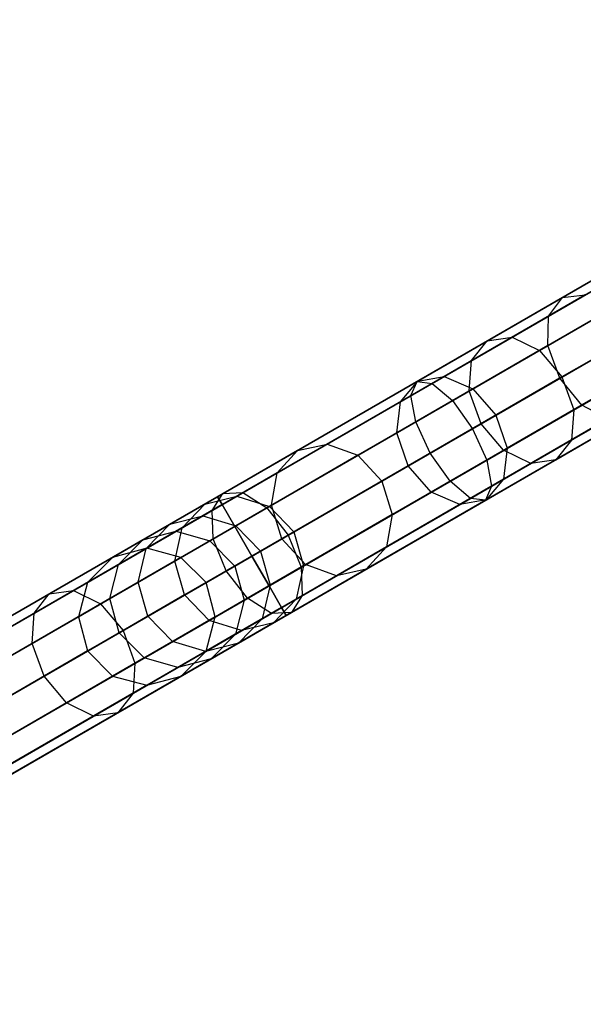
# Model space of a CAD drawing. Extents: x -129 to 129, y -127 to 130.
# Tile 27 of 188: x -73.58 to -65.35, y -45.83 to -31.47. Entities that reach past the tile are written whole.
import ezdxf

# ---------------------------------------------------------------- set-up
doc = ezdxf.new("R2010")
doc.units = 0
doc.header["$LTSCALE"] = 25.4
doc.layers.get('0').update_dxf_attribs({"linetype": 'CONTINUOUS'})

# ---------------------------------------------------------------- blocks, each defined once
blk = doc.blocks.new('NOME_B_PM2_STL')
at = {"color": 0}
for p, q in [((79.52, -28.099, 524.578), (36.219, -53.099, 524.578)), ((79.52, -28.099, 524.578), (36.219, -53.099, 524.578)), ((36.219, -53.099, 344.578), (79.52, -28.099, 344.578)), ((36.219, -53.099, 344.578), (79.52, -28.099, 344.578)), ((79.587, -28.215, 525.078), (36.286, -53.215, 525.078)), ((79.587, -28.215, 525.078), (36.286, -53.215, 525.078)), ((79.587, -28.215, 524.078), (36.286, -53.215, 524.078)), ((79.587, -28.215, 524.078), (36.286, -53.215, 524.078)), ((36.286, -53.215, 344.078), (79.587, -28.215, 344.078)), ((36.286, -53.215, 344.078), (79.587, -28.215, 344.078)), ((36.286, -53.215, 345.078), (79.587, -28.215, 345.078)), ((36.286, -53.215, 345.078), (79.587, -28.215, 345.078)), ((79.77, -28.532, 525.444), (36.469, -53.532, 525.444)), ((79.77, -28.532, 525.444), (36.469, -53.532, 525.444)), ((79.77, -28.532, 523.712), (36.469, -53.532, 523.712)), ((79.77, -28.532, 523.712), (36.469, -53.532, 523.712)), ((36.469, -53.532, 343.712), (79.77, -28.532, 343.712)), ((36.469, -53.532, 343.712), (79.77, -28.532, 343.712)), ((36.469, -53.532, 345.444), (79.77, -28.532, 345.444)), ((36.469, -53.532, 345.444), (79.77, -28.532, 345.444)), ((80.02, -28.965, 523.578), (36.719, -53.965, 523.578)), ((80.02, -28.965, 525.578), (36.719, -53.965, 525.578)), ((80.02, -28.965, 525.578), (36.719, -53.965, 525.578)), ((80.02, -28.965, 523.578), (36.719, -53.965, 523.578)), ((36.719, -53.965, 345.578), (80.02, -28.965, 345.578)), ((36.719, -53.965, 343.578), (80.02, -28.965, 343.578)), ((36.719, -53.965, 343.578), (80.02, -28.965, 343.578)), ((36.719, -53.965, 345.578), (80.02, -28.965, 345.578)), ((80.27, -29.398, 523.712), (36.969, -54.398, 523.712)), ((80.27, -29.398, 523.712), (36.969, -54.398, 523.712)), ((80.27, -29.398, 525.444), (36.969, -54.398, 525.444)), ((80.27, -29.398, 525.444), (36.969, -54.398, 525.444)), ((36.969, -54.398, 345.444), (80.27, -29.398, 345.444)), ((36.969, -54.398, 345.444), (80.27, -29.398, 345.444)), ((36.969, -54.398, 343.712), (80.27, -29.398, 343.712)), ((36.969, -54.398, 343.712), (80.27, -29.398, 343.712)), ((80.453, -29.715, 524.078), (37.152, -54.715, 524.078)), ((80.453, -29.715, 524.078), (37.152, -54.715, 524.078)), ((80.453, -29.715, 525.078), (37.152, -54.715, 525.078)), ((80.453, -29.715, 525.078), (37.152, -54.715, 525.078)), ((37.152, -54.715, 345.078), (80.453, -29.715, 345.078)), ((37.152, -54.715, 345.078), (80.453, -29.715, 345.078)), ((37.152, -54.715, 344.078), (80.453, -29.715, 344.078)), ((37.152, -54.715, 344.078), (80.453, -29.715, 344.078)), ((80.52, -29.831, 524.578), (37.219, -54.831, 524.578)), ((80.52, -29.831, 524.578), (37.219, -54.831, 524.578)), ((37.219, -54.831, 344.578), (80.52, -29.831, 344.578)), ((37.219, -54.831, 344.578), (80.52, -29.831, 344.578)), ((75.245, -30.567, 327.578), (59.5, -39.658, 327.578)), ((75.245, -30.567, 327.578), (59.5, -39.658, 327.578)), ((75.312, -30.683, 328.078), (59.567, -39.774, 328.078)), ((75.312, -30.683, 328.078), (59.567, -39.774, 328.078)), ((75.312, -30.683, 327.078), (59.567, -39.774, 327.078)), ((75.312, -30.683, 327.078), (59.567, -39.774, 327.078)), ((75.495, -31, 328.444), (59.75, -40.091, 328.444)), ((75.495, -31, 328.444), (59.75, -40.091, 328.444)), ((75.495, -31, 326.712), (59.75, -40.091, 326.712)), ((75.495, -31, 326.712), (59.75, -40.091, 326.712)), ((75.745, -31.433, 326.578), (60, -40.524, 326.578)), ((75.745, -31.433, 328.578), (60, -40.524, 328.578)), ((75.745, -31.433, 328.578), (60, -40.524, 328.578)), ((75.745, -31.433, 326.578), (60, -40.524, 326.578)), ((75.995, -31.866, 326.712), (60.25, -40.957, 326.712)), ((75.995, -31.866, 326.712), (60.25, -40.957, 326.712)), ((75.995, -31.866, 328.444), (60.25, -40.957, 328.444)), ((75.995, -31.866, 328.444), (60.25, -40.957, 328.444)), ((76.178, -32.183, 327.078), (60.433, -41.274, 327.078)), ((76.178, -32.183, 327.078), (60.433, -41.274, 327.078)), ((76.178, -32.183, 328.078), (60.433, -41.274, 328.078)), ((76.178, -32.183, 328.078), (60.433, -41.274, 328.078)), ((76.245, -32.299, 327.578), (60.5, -41.39, 327.578)), ((76.245, -32.299, 327.578), (60.5, -41.39, 327.578)), ((63.432, -37.387, 32.951), (66.936, -35.364, 30.029)), ((63.432, -37.387, 32.951), (66.936, -35.364, 30.029)), ((63.795, -37.333, 33.316), (67.211, -35.36, 30.468)), ((63.795, -37.333, 33.316), (67.211, -35.36, 30.468)), ((66.936, -35.364, 689.126), (64.528, -36.754, 687.29)), ((66.936, -35.364, 689.126), (64.528, -36.754, 687.29)), ((63.204, -37.674, 32.585), (66.795, -35.6, 29.591)), ((63.204, -37.674, 32.585), (66.795, -35.6, 29.591)), ((64.194, -37.525, 33.584), (67.546, -35.59, 30.789)), ((64.194, -37.525, 33.584), (67.546, -35.59, 30.789)), ((66.795, -35.6, 689.565), (64.327, -37.025, 687.683)), ((66.795, -35.6, 689.565), (64.327, -37.025, 687.683)), ((63.171, -38.115, 32.317), (66.826, -36.005, 29.269)), ((63.171, -38.115, 32.317), (66.826, -36.005, 29.269)), ((66.826, -36.005, 689.886), (64.314, -37.455, 687.971)), ((66.826, -36.005, 689.886), (64.314, -37.455, 687.971)), ((67.851, -35.99, 30.907), (64.523, -37.912, 33.682)), ((67.851, -35.99, 30.907), (64.523, -37.912, 33.682)), ((62.408, -37.979, 542.892), (65.444, -36.226, 541.909)), ((62.408, -37.979, 542.892), (65.444, -36.226, 541.909)), ((62.629, -38.006, 543.359), (65.589, -36.297, 542.401)), ((62.629, -38.006, 543.359), (65.589, -36.297, 542.401)), ((62.32, -38.184, 542.425), (65.432, -36.387, 541.418)), ((62.32, -38.184, 542.425), (65.432, -36.387, 541.418)), ((64.694, -38.391, 33.584), (68.046, -36.456, 30.789)), ((64.694, -38.391, 33.584), (68.046, -36.456, 30.789)), ((62.925, -38.257, 543.701), (65.829, -36.58, 542.761)), ((62.925, -38.257, 543.701), (65.829, -36.58, 542.761)), ((63.342, -38.594, 32.219), (67.021, -36.47, 29.152)), ((63.342, -38.594, 32.219), (67.021, -36.47, 29.152)), ((67.021, -36.47, 690.004), (64.493, -37.93, 688.076)), ((67.021, -36.47, 690.004), (64.493, -37.93, 688.076)), ((62.39, -38.566, 542.083), (65.558, -36.737, 541.058)), ((62.39, -38.566, 542.083), (65.558, -36.737, 541.058)), ((64.528, -36.754, 687.29), (62.418, -37.973, 685.018)), ((64.528, -36.754, 687.29), (62.418, -37.973, 685.018)), ((64.863, -36.716, 686.897), (62.806, -37.903, 684.682)), ((64.863, -36.716, 686.897), (62.806, -37.903, 684.682)), ((64.327, -37.025, 687.683), (64.528, -36.754, 687.29)), ((64.327, -37.025, 687.683), (64.528, -36.754, 687.29)), ((64.528, -36.754, 687.29), (64.863, -36.716, 686.897)), ((64.528, -36.754, 687.29), (64.863, -36.716, 686.897)), ((63.671, -38.981, 32.317), (67.326, -36.871, 29.269)), ((63.671, -38.981, 32.317), (67.326, -36.871, 29.269)), ((64.661, -38.833, 33.316), (68.077, -36.86, 30.468)), ((64.661, -38.833, 33.316), (68.077, -36.86, 30.468)), ((67.326, -36.871, 689.886), (64.814, -38.321, 687.971)), ((67.326, -36.871, 689.886), (64.814, -38.321, 687.971)), ((64.327, -37.025, 687.683), (62.165, -38.274, 685.354)), ((64.327, -37.025, 687.683), (62.165, -38.274, 685.354)), ((66.101, -37.001, 542.893), (63.216, -38.666, 543.827)), ((66.101, -37.001, 542.893), (63.216, -38.666, 543.827)), ((65.242, -36.919, 686.61), (63.224, -38.085, 684.436)), ((65.242, -36.919, 686.61), (63.224, -38.085, 684.436)), ((64.314, -37.455, 687.971), (64.327, -37.025, 687.683)), ((64.314, -37.455, 687.971), (64.327, -37.025, 687.683)), ((62.599, -39.023, 541.958), (65.787, -37.183, 540.926)), ((62.599, -39.023, 541.958), (65.787, -37.183, 540.926)), ((64.07, -39.174, 32.585), (67.661, -37.1, 29.591)), ((64.07, -39.174, 32.585), (67.661, -37.1, 29.591)), ((64.432, -39.119, 32.951), (67.936, -37.096, 30.029)), ((64.432, -39.119, 32.951), (67.936, -37.096, 30.029)), ((63.56, -38.468, 684.346), (65.564, -37.311, 686.505)), ((63.56, -38.468, 684.346), (65.564, -37.311, 686.505)), ((60.664, -38.985, 36.783), (63.432, -37.387, 32.951)), ((60.664, -38.985, 36.783), (63.432, -37.387, 32.951)), ((61.096, -38.891, 37.053), (63.795, -37.333, 33.316)), ((61.096, -38.891, 37.053), (63.795, -37.333, 33.316)), ((64.314, -37.455, 687.971), (62.113, -38.726, 685.6)), ((64.314, -37.455, 687.971), (62.113, -38.726, 685.6)), ((63.204, -37.674, 32.585), (63.432, -37.387, 32.951)), ((63.204, -37.674, 32.585), (63.432, -37.387, 32.951)), ((63.425, -39.123, 543.701), (66.329, -37.446, 542.761)), ((63.425, -39.123, 543.701), (66.329, -37.446, 542.761)), ((63.432, -37.387, 32.951), (63.795, -37.333, 33.316)), ((63.432, -37.387, 32.951), (63.795, -37.333, 33.316)), ((63.795, -37.333, 33.316), (64.194, -37.525, 33.584)), ((63.795, -37.333, 33.316), (64.194, -37.525, 33.584)), ((64.493, -37.93, 688.076), (64.314, -37.455, 687.971)), ((64.493, -37.93, 688.076), (64.314, -37.455, 687.971)), ((61.545, -39.054, 37.25), (64.194, -37.525, 33.584)), ((61.545, -39.054, 37.25), (64.194, -37.525, 33.584)), ((62.89, -39.432, 542.083), (66.058, -37.603, 541.058)), ((62.89, -39.432, 542.083), (66.058, -37.603, 541.058)), ((64.194, -37.525, 33.584), (64.523, -37.912, 33.682)), ((64.194, -37.525, 33.584), (64.523, -37.912, 33.682)), ((60.366, -39.312, 36.513), (63.204, -37.674, 32.585)), ((60.366, -39.312, 36.513), (63.204, -37.674, 32.585)), ((63.171, -38.115, 32.317), (63.204, -37.674, 32.585)), ((63.171, -38.115, 32.317), (63.204, -37.674, 32.585)), ((62.806, -37.903, 684.682), (61.096, -38.891, 682.103)), ((62.806, -37.903, 684.682), (61.096, -38.891, 682.103)), ((62.418, -37.973, 685.018), (62.806, -37.903, 684.682)), ((62.418, -37.973, 685.018), (62.806, -37.903, 684.682)), ((62.806, -37.903, 684.682), (63.224, -38.085, 684.436)), ((62.806, -37.903, 684.682), (63.224, -38.085, 684.436)), ((63.186, -39.684, 542.425), (66.298, -37.887, 541.418)), ((63.186, -39.684, 542.425), (66.298, -37.887, 541.418)), ((63.495, -39.506, 543.359), (66.455, -37.797, 542.401)), ((63.495, -39.506, 543.359), (66.455, -37.797, 542.401)), ((65.742, -37.785, 686.61), (63.724, -38.951, 684.436)), ((65.742, -37.785, 686.61), (63.724, -38.951, 684.436)), ((59.576, -39.613, 544.495), (62.408, -37.979, 542.892)), ((59.576, -39.613, 544.495), (62.408, -37.979, 542.892)), ((59.869, -39.599, 544.922), (62.629, -38.006, 543.359)), ((59.869, -39.599, 544.922), (62.629, -38.006, 543.359)), ((62.418, -37.973, 685.018), (60.664, -38.985, 682.373)), ((62.418, -37.973, 685.018), (60.664, -38.985, 682.373)), ((64.523, -37.912, 33.682), (61.893, -39.43, 37.323)), ((64.523, -37.912, 33.682), (61.893, -39.43, 37.323)), ((62.165, -38.274, 685.354), (62.418, -37.973, 685.018)), ((62.165, -38.274, 685.354), (62.418, -37.973, 685.018)), ((64.493, -37.93, 688.076), (62.277, -39.209, 685.69)), ((64.493, -37.93, 688.076), (62.277, -39.209, 685.69)), ((62.32, -38.184, 542.425), (62.408, -37.979, 542.892)), ((62.32, -38.184, 542.425), (62.408, -37.979, 542.892)), ((62.408, -37.979, 542.892), (62.629, -38.006, 543.359)), ((62.408, -37.979, 542.892), (62.629, -38.006, 543.359)), ((62.629, -38.006, 543.359), (62.925, -38.257, 543.701)), ((62.629, -38.006, 543.359), (62.925, -38.257, 543.701)), ((63.408, -39.711, 542.892), (66.444, -37.958, 541.909)), ((63.408, -39.711, 542.892), (66.444, -37.958, 541.909)), ((64.814, -38.321, 687.971), (64.493, -37.93, 688.076)), ((64.814, -38.321, 687.971), (64.493, -37.93, 688.076)), ((64.523, -37.912, 33.682), (64.694, -38.391, 33.584)), ((64.523, -37.912, 33.682), (64.694, -38.391, 33.584)), ((59.418, -39.859, 544.068), (62.32, -38.184, 542.425)), ((59.418, -39.859, 544.068), (62.32, -38.184, 542.425)), ((60.283, -39.783, 36.315), (63.171, -38.115, 32.317)), ((60.283, -39.783, 36.315), (63.171, -38.115, 32.317)), ((63.224, -38.085, 684.436), (61.545, -39.054, 681.905)), ((63.224, -38.085, 684.436), (61.545, -39.054, 681.905)), ((62.39, -38.566, 542.083), (62.32, -38.184, 542.425)), ((62.39, -38.566, 542.083), (62.32, -38.184, 542.425)), ((63.342, -38.594, 32.219), (63.171, -38.115, 32.317)), ((63.342, -38.594, 32.219), (63.171, -38.115, 32.317)), ((63.224, -38.085, 684.436), (63.56, -38.468, 684.346)), ((63.224, -38.085, 684.436), (63.56, -38.468, 684.346)), ((60.216, -39.821, 545.234), (62.925, -38.257, 543.701)), ((60.216, -39.821, 545.234), (62.925, -38.257, 543.701)), ((62.165, -38.274, 685.354), (60.366, -39.312, 682.643)), ((62.165, -38.274, 685.354), (60.366, -39.312, 682.643)), ((62.113, -38.726, 685.6), (62.165, -38.274, 685.354)), ((62.113, -38.726, 685.6), (62.165, -38.274, 685.354)), ((64.814, -38.321, 687.971), (62.613, -39.592, 685.6)), ((64.814, -38.321, 687.971), (62.613, -39.592, 685.6)), ((62.925, -38.257, 543.701), (63.216, -38.666, 543.827)), ((62.925, -38.257, 543.701), (63.216, -38.666, 543.827)), ((65.729, -38.216, 686.897), (63.672, -39.403, 684.682)), ((65.729, -38.216, 686.897), (63.672, -39.403, 684.682)), ((65.194, -38.525, 687.683), (64.814, -38.321, 687.971)), ((65.194, -38.525, 687.683), (64.814, -38.321, 687.971)), ((61.893, -39.43, 681.833), (63.56, -38.468, 684.346)), ((61.893, -39.43, 681.833), (63.56, -38.468, 684.346)), ((62.045, -39.92, 37.25), (64.694, -38.391, 33.584)), ((62.045, -39.92, 37.25), (64.694, -38.391, 33.584)), ((63.56, -38.468, 684.346), (63.724, -38.951, 684.436)), ((63.56, -38.468, 684.346), (63.724, -38.951, 684.436)), ((64.694, -38.391, 33.584), (64.661, -38.833, 33.316)), ((64.694, -38.391, 33.584), (64.661, -38.833, 33.316)), ((59.436, -40.271, 543.755), (62.39, -38.566, 542.083)), ((59.436, -40.271, 543.755), (62.39, -38.566, 542.083)), ((60.435, -40.272, 36.243), (63.342, -38.594, 32.219)), ((60.435, -40.272, 36.243), (63.342, -38.594, 32.219)), ((62.599, -39.023, 541.958), (62.39, -38.566, 542.083)), ((62.599, -39.023, 541.958), (62.39, -38.566, 542.083)), ((65.194, -38.525, 687.683), (63.031, -39.774, 685.354)), ((65.194, -38.525, 687.683), (63.031, -39.774, 685.354)), ((63.671, -38.981, 32.317), (63.342, -38.594, 32.219)), ((63.671, -38.981, 32.317), (63.342, -38.594, 32.219)), ((65.528, -38.486, 687.29), (63.418, -39.705, 685.018)), ((65.528, -38.486, 687.29), (63.418, -39.705, 685.018)), ((62.113, -38.726, 685.6), (60.283, -39.783, 682.84)), ((62.113, -38.726, 685.6), (60.283, -39.783, 682.84)), ((63.216, -38.666, 543.827), (60.527, -40.219, 545.349)), ((63.216, -38.666, 543.827), (60.527, -40.219, 545.349)), ((62.277, -39.209, 685.69), (62.113, -38.726, 685.6)), ((62.277, -39.209, 685.69), (62.113, -38.726, 685.6)), ((63.216, -38.666, 543.827), (63.425, -39.123, 543.701)), ((63.216, -38.666, 543.827), (63.425, -39.123, 543.701)), ((59.282, -39.938, 41.444), (61.096, -38.891, 37.053)), ((59.282, -39.938, 41.444), (61.096, -38.891, 37.053)), ((61.096, -38.891, 682.103), (59.78, -39.651, 679.232)), ((61.096, -38.891, 682.103), (59.78, -39.651, 679.232)), ((60.664, -38.985, 682.373), (61.096, -38.891, 682.103)), ((60.664, -38.985, 682.373), (61.096, -38.891, 682.103)), ((60.664, -38.985, 36.783), (61.096, -38.891, 37.053)), ((60.664, -38.985, 36.783), (61.096, -38.891, 37.053)), ((61.096, -38.891, 682.103), (61.545, -39.054, 681.905)), ((61.096, -38.891, 682.103), (61.545, -39.054, 681.905)), ((61.096, -38.891, 37.053), (61.545, -39.054, 37.25)), ((61.096, -38.891, 37.053), (61.545, -39.054, 37.25)), ((61.962, -40.391, 37.053), (64.661, -38.833, 33.316)), ((61.962, -40.391, 37.053), (64.661, -38.833, 33.316)), ((64.661, -38.833, 33.316), (64.432, -39.119, 32.951)), ((64.661, -38.833, 33.316), (64.432, -39.119, 32.951)), ((58.803, -40.06, 41.287), (60.664, -38.985, 36.783)), ((58.803, -40.06, 41.287), (60.664, -38.985, 36.783)), ((60.664, -38.985, 682.373), (59.314, -39.765, 679.428)), ((60.664, -38.985, 682.373), (59.314, -39.765, 679.428)), ((59.626, -40.739, 543.641), (62.599, -39.023, 541.958)), ((59.626, -40.739, 543.641), (62.599, -39.023, 541.958)), ((59.765, -40.082, 41.559), (61.545, -39.054, 37.25)), ((59.765, -40.082, 41.559), (61.545, -39.054, 37.25)), ((61.545, -39.054, 681.905), (60.254, -39.799, 679.088)), ((61.545, -39.054, 681.905), (60.254, -39.799, 679.088)), ((60.366, -39.312, 682.643), (60.664, -38.985, 682.373)), ((60.366, -39.312, 682.643), (60.664, -38.985, 682.373)), ((60.366, -39.312, 36.513), (60.664, -38.985, 36.783)), ((60.366, -39.312, 36.513), (60.664, -38.985, 36.783)), ((60.783, -40.649, 36.315), (63.671, -38.981, 32.317)), ((60.783, -40.649, 36.315), (63.671, -38.981, 32.317)), ((61.545, -39.054, 681.905), (61.893, -39.43, 681.833)), ((61.545, -39.054, 681.905), (61.893, -39.43, 681.833)), ((61.545, -39.054, 37.25), (61.893, -39.43, 37.323)), ((61.545, -39.054, 37.25), (61.893, -39.43, 37.323)), ((63.724, -38.951, 684.436), (62.045, -39.92, 681.905)), ((63.724, -38.951, 684.436), (62.045, -39.92, 681.905)), ((62.89, -39.432, 542.083), (62.599, -39.023, 541.958)), ((62.89, -39.432, 542.083), (62.599, -39.023, 541.958)), ((64.07, -39.174, 32.585), (63.671, -38.981, 32.317)), ((64.07, -39.174, 32.585), (63.671, -38.981, 32.317)), ((63.724, -38.951, 684.436), (63.672, -39.403, 684.682)), ((63.724, -38.951, 684.436), (63.672, -39.403, 684.682)), ((60.716, -40.687, 545.234), (63.425, -39.123, 543.701)), ((60.716, -40.687, 545.234), (63.425, -39.123, 543.701)), ((61.233, -40.812, 36.513), (64.07, -39.174, 32.585)), ((61.233, -40.812, 36.513), (64.07, -39.174, 32.585)), ((61.664, -40.717, 36.783), (64.432, -39.119, 32.951)), ((61.664, -40.717, 36.783), (64.432, -39.119, 32.951)), ((63.425, -39.123, 543.701), (63.495, -39.506, 543.359)), ((63.425, -39.123, 543.701), (63.495, -39.506, 543.359)), ((64.432, -39.119, 32.951), (64.07, -39.174, 32.585)), ((64.432, -39.119, 32.951), (64.07, -39.174, 32.585)), ((58.459, -40.413, 41.13), (60.366, -39.312, 36.513)), ((58.459, -40.413, 41.13), (60.366, -39.312, 36.513)), ((60.366, -39.312, 682.643), (58.983, -40.111, 679.624)), ((60.366, -39.312, 682.643), (58.983, -40.111, 679.624)), ((60.283, -39.783, 682.84), (60.366, -39.312, 682.643)), ((60.283, -39.783, 682.84), (60.366, -39.312, 682.643)), ((60.283, -39.783, 36.315), (60.366, -39.312, 36.513)), ((60.283, -39.783, 36.315), (60.366, -39.312, 36.513)), ((62.277, -39.209, 685.69), (60.435, -40.272, 682.913)), ((62.277, -39.209, 685.69), (60.435, -40.272, 682.913)), ((62.613, -39.592, 685.6), (62.277, -39.209, 685.69)), ((62.613, -39.592, 685.6), (62.277, -39.209, 685.69)), ((59.936, -41.137, 543.755), (62.89, -39.432, 542.083)), ((59.936, -41.137, 543.755), (62.89, -39.432, 542.083)), ((61.893, -39.43, 37.323), (60.126, -40.451, 41.602)), ((61.893, -39.43, 37.323), (60.126, -40.451, 41.602)), ((60.611, -40.171, 679.036), (61.893, -39.43, 681.833)), ((60.611, -40.171, 679.036), (61.893, -39.43, 681.833)), ((61.893, -39.43, 681.833), (62.045, -39.92, 681.905)), ((61.893, -39.43, 681.833), (62.045, -39.92, 681.905)), ((61.893, -39.43, 37.323), (62.045, -39.92, 37.25)), ((61.893, -39.43, 37.323), (62.045, -39.92, 37.25)), ((63.672, -39.403, 684.682), (61.962, -40.391, 682.103)), ((63.672, -39.403, 684.682), (61.962, -40.391, 682.103)), ((63.186, -39.684, 542.425), (62.89, -39.432, 542.083)), ((63.186, -39.684, 542.425), (62.89, -39.432, 542.083)), ((63.672, -39.403, 684.682), (63.418, -39.705, 685.018)), ((63.672, -39.403, 684.682), (63.418, -39.705, 685.018)), ((57.044, -41.076, 546.663), (59.576, -39.613, 544.495)), ((57.044, -41.076, 546.663), (59.576, -39.613, 544.495)), ((57.399, -41.025, 547.036), (59.869, -39.599, 544.922)), ((57.399, -41.025, 547.036), (59.869, -39.599, 544.922)), ((59.418, -39.859, 544.068), (59.576, -39.613, 544.495)), ((59.418, -39.859, 544.068), (59.576, -39.613, 544.495)), ((59.576, -39.613, 544.495), (59.869, -39.599, 544.922)), ((59.576, -39.613, 544.495), (59.869, -39.599, 544.922)), ((59.869, -39.599, 544.922), (60.216, -39.821, 545.234)), ((59.869, -39.599, 544.922), (60.216, -39.821, 545.234)), ((60.735, -41.099, 544.922), (63.495, -39.506, 543.359)), ((60.735, -41.099, 544.922), (63.495, -39.506, 543.359)), ((62.613, -39.592, 685.6), (60.783, -40.649, 682.84)), ((62.613, -39.592, 685.6), (60.783, -40.649, 682.84)), ((63.031, -39.774, 685.354), (62.613, -39.592, 685.6)), ((63.031, -39.774, 685.354), (62.613, -39.592, 685.6)), ((63.495, -39.506, 543.359), (63.408, -39.711, 542.892)), ((63.495, -39.506, 543.359), (63.408, -39.711, 542.892)), ((59.5, -39.658, 327.578), (55.477, -41.98, 327.031)), ((59.5, -39.658, 327.578), (55.477, -41.98, 327.031)), ((59.314, -39.765, 679.428), (58.407, -40.289, 676.266)), ((59.314, -39.765, 679.428), (58.407, -40.289, 676.266)), ((59.78, -39.651, 679.232), (58.895, -40.162, 676.148)), ((59.78, -39.651, 679.232), (58.895, -40.162, 676.148)), ((58.983, -40.111, 679.624), (59.314, -39.765, 679.428)), ((58.983, -40.111, 679.624), (59.314, -39.765, 679.428)), ((59.314, -39.765, 679.428), (59.78, -39.651, 679.232)), ((59.314, -39.765, 679.428), (59.78, -39.651, 679.232)), ((59.5, -39.658, 327.578), (59.567, -39.774, 328.078)), ((59.567, -39.774, 327.078), (59.5, -39.658, 327.578)), ((59.5, -39.658, 327.578), (59.567, -39.774, 328.078)), ((59.567, -39.774, 327.078), (59.5, -39.658, 327.578)), ((59.78, -39.651, 679.232), (60.254, -39.799, 679.088)), ((59.78, -39.651, 679.232), (60.254, -39.799, 679.088)), ((60.284, -41.359, 544.068), (63.186, -39.684, 542.425)), ((60.284, -41.359, 544.068), (63.186, -39.684, 542.425)), ((60.576, -41.345, 544.495), (63.408, -39.711, 542.892)), ((60.576, -41.345, 544.495), (63.408, -39.711, 542.892)), ((63.418, -39.705, 685.018), (61.664, -40.717, 682.373)), ((63.418, -39.705, 685.018), (61.664, -40.717, 682.373)), ((63.418, -39.705, 685.018), (63.031, -39.774, 685.354)), ((63.418, -39.705, 685.018), (63.031, -39.774, 685.354)), ((63.408, -39.711, 542.892), (63.186, -39.684, 542.425)), ((63.408, -39.711, 542.892), (63.186, -39.684, 542.425)), ((59.567, -39.774, 328.078), (55.444, -42.154, 327.517)), ((59.567, -39.774, 328.078), (55.444, -42.154, 327.517)), ((59.567, -39.774, 327.078), (55.645, -42.038, 326.545)), ((59.567, -39.774, 327.078), (55.645, -42.038, 326.545)), ((56.822, -41.358, 546.29), (59.418, -39.859, 544.068)), ((56.822, -41.358, 546.29), (59.418, -39.859, 544.068)), ((57.793, -41.22, 547.309), (60.216, -39.821, 545.234)), ((57.793, -41.22, 547.309), (60.216, -39.821, 545.234)), ((58.342, -40.904, 41.015), (60.283, -39.783, 36.315)), ((58.342, -40.904, 41.015), (60.283, -39.783, 36.315)), ((60.283, -39.783, 682.84), (58.875, -40.596, 679.768)), ((60.283, -39.783, 682.84), (58.875, -40.596, 679.768)), ((60.254, -39.799, 679.088), (59.386, -40.301, 676.063)), ((60.254, -39.799, 679.088), (59.386, -40.301, 676.063)), ((59.436, -40.271, 543.755), (59.418, -39.859, 544.068)), ((59.436, -40.271, 543.755), (59.418, -39.859, 544.068)), ((59.567, -39.774, 328.078), (59.75, -40.091, 328.444)), ((59.75, -40.091, 326.712), (59.567, -39.774, 327.078)), ((59.567, -39.774, 328.078), (59.75, -40.091, 328.444)), ((59.75, -40.091, 326.712), (59.567, -39.774, 327.078)), ((60.216, -39.821, 545.234), (60.527, -40.219, 545.349)), ((60.216, -39.821, 545.234), (60.527, -40.219, 545.349)), ((60.254, -39.799, 679.088), (60.611, -40.171, 679.036)), ((60.254, -39.799, 679.088), (60.611, -40.171, 679.036)), ((60.435, -40.272, 682.913), (60.283, -39.783, 682.84)), ((60.435, -40.272, 682.913), (60.283, -39.783, 682.84)), ((60.435, -40.272, 36.243), (60.283, -39.783, 36.315)), ((60.435, -40.272, 36.243), (60.283, -39.783, 36.315)), ((63.031, -39.774, 685.354), (61.233, -40.812, 682.643)), ((63.031, -39.774, 685.354), (61.233, -40.812, 682.643)), ((58.465, -40.409, 46.218), (59.282, -39.938, 41.444)), ((58.465, -40.409, 46.218), (59.282, -39.938, 41.444)), ((58.803, -40.06, 41.287), (59.282, -39.938, 41.444)), ((58.803, -40.06, 41.287), (59.282, -39.938, 41.444)), ((59.282, -39.938, 41.444), (59.765, -40.082, 41.559)), ((59.282, -39.938, 41.444), (59.765, -40.082, 41.559)), ((60.265, -40.948, 41.559), (62.045, -39.92, 37.25)), ((60.265, -40.948, 41.559), (62.045, -39.92, 37.25)), ((62.045, -39.92, 681.905), (60.754, -40.665, 679.088)), ((62.045, -39.92, 681.905), (60.754, -40.665, 679.088)), ((62.045, -39.92, 681.905), (61.962, -40.391, 682.103)), ((62.045, -39.92, 681.905), (61.962, -40.391, 682.103)), ((62.045, -39.92, 37.25), (61.962, -40.391, 37.053)), ((62.045, -39.92, 37.25), (61.962, -40.391, 37.053)), ((59.75, -40.091, 328.444), (55.553, -42.514, 327.873)), ((59.75, -40.091, 328.444), (55.553, -42.514, 327.873)), ((59.75, -40.091, 326.712), (55.901, -42.312, 326.189)), ((59.75, -40.091, 326.712), (55.901, -42.312, 326.189)), ((57.967, -40.543, 46.183), (58.803, -40.06, 41.287)), ((57.967, -40.543, 46.183), (58.803, -40.06, 41.287)), ((58.983, -40.111, 679.624), (58.053, -40.648, 676.383)), ((58.983, -40.111, 679.624), (58.053, -40.648, 676.383)), ((58.407, -40.289, 676.266), (58.895, -40.162, 676.148)), ((58.407, -40.289, 676.266), (58.895, -40.162, 676.148)), ((58.459, -40.413, 41.13), (58.803, -40.06, 41.287)), ((58.459, -40.413, 41.13), (58.803, -40.06, 41.287)), ((58.895, -40.162, 676.148), (58.465, -40.409, 672.938)), ((58.895, -40.162, 676.148), (58.465, -40.409, 672.938)), ((58.875, -40.596, 679.768), (58.983, -40.111, 679.624)), ((58.875, -40.596, 679.768), (58.983, -40.111, 679.624)), ((58.895, -40.162, 676.148), (59.386, -40.301, 676.063)), ((58.895, -40.162, 676.148), (59.386, -40.301, 676.063)), ((58.965, -40.544, 46.243), (59.765, -40.082, 41.559)), ((58.965, -40.544, 46.243), (59.765, -40.082, 41.559)), ((59.749, -40.669, 676.031), (60.611, -40.171, 679.036)), ((59.749, -40.669, 676.031), (60.611, -40.171, 679.036)), ((59.75, -40.091, 328.444), (60, -40.524, 328.578)), ((60, -40.524, 326.578), (59.75, -40.091, 326.712)), ((59.75, -40.091, 328.444), (60, -40.524, 328.578)), ((60, -40.524, 326.578), (59.75, -40.091, 326.712)), ((59.765, -40.082, 41.559), (60.126, -40.451, 41.602)), ((59.765, -40.082, 41.559), (60.126, -40.451, 41.602)), ((60.611, -40.171, 679.036), (60.754, -40.665, 679.088)), ((60.611, -40.171, 679.036), (60.754, -40.665, 679.088)), ((56.794, -41.797, 546.017), (59.436, -40.271, 543.755)), ((56.794, -41.797, 546.017), (59.436, -40.271, 543.755)), ((58.407, -40.289, 676.266), (57.967, -40.543, 672.973)), ((58.407, -40.289, 676.266), (57.967, -40.543, 672.973)), ((58.053, -40.648, 676.383), (58.407, -40.289, 676.266)), ((58.053, -40.648, 676.383), (58.407, -40.289, 676.266)), ((60.527, -40.219, 545.349), (58.121, -41.608, 547.409)), ((60.527, -40.219, 545.349), (58.121, -41.608, 547.409)), ((58.481, -41.4, 40.972), (60.435, -40.272, 36.243)), ((58.481, -41.4, 40.972), (60.435, -40.272, 36.243)), ((59.386, -40.301, 676.063), (58.965, -40.544, 672.913)), ((59.386, -40.301, 676.063), (58.965, -40.544, 672.913)), ((60.435, -40.272, 682.913), (59.018, -41.09, 679.821)), ((60.435, -40.272, 682.913), (59.018, -41.09, 679.821)), ((59.386, -40.301, 676.063), (59.749, -40.669, 676.031)), ((59.386, -40.301, 676.063), (59.749, -40.669, 676.031)), ((59.626, -40.739, 543.641), (59.436, -40.271, 543.755)), ((59.626, -40.739, 543.641), (59.436, -40.271, 543.755)), ((60.783, -40.649, 682.84), (60.435, -40.272, 682.913)), ((60.783, -40.649, 682.84), (60.435, -40.272, 682.913)), ((60.783, -40.649, 36.315), (60.435, -40.272, 36.243)), ((60.783, -40.649, 36.315), (60.435, -40.272, 36.243)), ((60.527, -40.219, 545.349), (60.716, -40.687, 545.234)), ((60.527, -40.219, 545.349), (60.716, -40.687, 545.234)), ((42.72, -49.5, 306.218), (58.465, -40.409, 46.218)), ((42.72, -49.5, 306.218), (58.465, -40.409, 46.218)), ((58.465, -40.409, 672.938), (51.804, -44.255, 562.938)), ((58.465, -40.409, 672.938), (51.804, -44.255, 562.938)), ((57.602, -40.908, 46.148), (58.459, -40.413, 41.13)), ((57.602, -40.908, 46.148), (58.459, -40.413, 41.13)), ((58.465, -40.409, 672.938), (57.967, -40.543, 672.973)), ((58.465, -40.409, 672.938), (57.967, -40.543, 672.973)), ((58.465, -40.409, 46.218), (57.967, -40.543, 46.183)), ((58.465, -40.409, 46.218), (57.967, -40.543, 46.183)), ((58.342, -40.904, 41.015), (58.459, -40.413, 41.13)), ((58.342, -40.904, 41.015), (58.459, -40.413, 41.13)), ((58.965, -40.544, 672.913), (58.465, -40.409, 672.938)), ((58.965, -40.544, 672.913), (58.465, -40.409, 672.938)), ((58.965, -40.544, 46.243), (58.465, -40.409, 46.218)), ((58.965, -40.544, 46.243), (58.465, -40.409, 46.218)), ((60.126, -40.451, 41.602), (59.33, -40.91, 46.252)), ((60.126, -40.451, 41.602), (59.33, -40.91, 46.252)), ((60.126, -40.451, 41.602), (60.265, -40.948, 41.559)), ((60.126, -40.451, 41.602), (60.265, -40.948, 41.559)), ((60.148, -41.438, 41.444), (61.962, -40.391, 37.053)), ((60.148, -41.438, 41.444), (61.962, -40.391, 37.053)), ((61.962, -40.391, 682.103), (60.646, -41.151, 679.232)), ((61.962, -40.391, 682.103), (60.646, -41.151, 679.232)), ((61.962, -40.391, 682.103), (61.664, -40.717, 682.373)), ((61.962, -40.391, 682.103), (61.664, -40.717, 682.373)), ((61.962, -40.391, 37.053), (61.664, -40.717, 36.783)), ((61.962, -40.391, 37.053), (61.664, -40.717, 36.783)), ((42.221, -49.633, 306.183), (57.967, -40.543, 46.183)), ((42.221, -49.633, 306.183), (57.967, -40.543, 46.183)), ((43.22, -49.634, 306.243), (58.965, -40.544, 46.243)), ((43.22, -49.634, 306.243), (58.965, -40.544, 46.243)), ((57.967, -40.543, 672.973), (51.305, -44.389, 562.973)), ((57.967, -40.543, 672.973), (51.305, -44.389, 562.973)), ((58.965, -40.544, 672.913), (52.303, -44.39, 562.913)), ((58.965, -40.544, 672.913), (52.303, -44.39, 562.913)), ((60, -40.524, 328.578), (55.776, -42.962, 328.004)), ((60, -40.524, 328.578), (55.776, -42.962, 328.004)), ((56.178, -42.73, 326.058), (60, -40.524, 326.578)), ((56.178, -42.73, 326.058), (60, -40.524, 326.578)), ((57.967, -40.543, 672.973), (57.602, -40.908, 673.008)), ((57.967, -40.543, 672.973), (57.602, -40.908, 673.008)), ((57.967, -40.543, 46.183), (57.602, -40.908, 46.148)), ((57.967, -40.543, 46.183), (57.602, -40.908, 46.148)), ((58.875, -40.596, 679.768), (57.928, -41.143, 676.469)), ((58.875, -40.596, 679.768), (57.928, -41.143, 676.469)), ((59.018, -41.09, 679.821), (58.875, -40.596, 679.768)), ((59.018, -41.09, 679.821), (58.875, -40.596, 679.768)), ((59.33, -40.91, 672.903), (58.965, -40.544, 672.913)), ((59.33, -40.91, 672.903), (58.965, -40.544, 672.913)), ((59.33, -40.91, 46.252), (58.965, -40.544, 46.243)), ((59.33, -40.91, 46.252), (58.965, -40.544, 46.243)), ((60.25, -40.957, 326.712), (60, -40.524, 326.578)), ((60, -40.524, 328.578), (60.25, -40.957, 328.444)), ((60.25, -40.957, 326.712), (60, -40.524, 326.578)), ((60, -40.524, 328.578), (60.25, -40.957, 328.444)), ((56.967, -42.275, 545.917), (59.626, -40.739, 543.641)), ((56.967, -42.275, 545.917), (59.626, -40.739, 543.641)), ((58.053, -40.648, 676.383), (57.602, -40.908, 673.008)), ((58.053, -40.648, 676.383), (57.602, -40.908, 673.008)), ((57.928, -41.143, 676.469), (58.053, -40.648, 676.383)), ((57.928, -41.143, 676.469), (58.053, -40.648, 676.383)), ((58.293, -42.086, 547.309), (60.716, -40.687, 545.234)), ((58.293, -42.086, 547.309), (60.716, -40.687, 545.234)), ((58.842, -41.77, 41.015), (60.783, -40.649, 36.315)), ((58.842, -41.77, 41.015), (60.783, -40.649, 36.315)), ((59.33, -40.91, 672.903), (59.749, -40.669, 676.031)), ((59.33, -40.91, 672.903), (59.749, -40.669, 676.031)), ((60.783, -40.649, 682.84), (59.375, -41.462, 679.768)), ((60.783, -40.649, 682.84), (59.375, -41.462, 679.768)), ((59.936, -41.137, 543.755), (59.626, -40.739, 543.641)), ((59.936, -41.137, 543.755), (59.626, -40.739, 543.641)), ((59.749, -40.669, 676.031), (59.886, -41.167, 676.063)), ((59.749, -40.669, 676.031), (59.886, -41.167, 676.063)), ((59.803, -41.792, 41.287), (61.664, -40.717, 36.783)), ((59.803, -41.792, 41.287), (61.664, -40.717, 36.783)), ((60.754, -40.665, 679.088), (59.886, -41.167, 676.063)), ((60.754, -40.665, 679.088), (59.886, -41.167, 676.063)), ((61.664, -40.717, 682.373), (60.314, -41.497, 679.428)), ((61.664, -40.717, 682.373), (60.314, -41.497, 679.428)), ((60.754, -40.665, 679.088), (60.646, -41.151, 679.232)), ((60.754, -40.665, 679.088), (60.646, -41.151, 679.232)), ((60.716, -40.687, 545.234), (60.735, -41.099, 544.922)), ((60.716, -40.687, 545.234), (60.735, -41.099, 544.922)), ((61.233, -40.812, 682.643), (60.783, -40.649, 682.84)), ((61.233, -40.812, 682.643), (60.783, -40.649, 682.84)), ((61.233, -40.812, 36.513), (60.783, -40.649, 36.315)), ((61.233, -40.812, 36.513), (60.783, -40.649, 36.315)), ((61.664, -40.717, 682.373), (61.233, -40.812, 682.643)), ((61.664, -40.717, 682.373), (61.233, -40.812, 682.643)), ((61.664, -40.717, 36.783), (61.233, -40.812, 36.513)), ((61.664, -40.717, 36.783), (61.233, -40.812, 36.513)), ((41.856, -49.999, 306.148), (57.602, -40.908, 46.148)), ((41.856, -49.999, 306.148), (57.602, -40.908, 46.148)), ((43.585, -50, 306.253), (59.33, -40.91, 46.252)), ((43.585, -50, 306.253), (59.33, -40.91, 46.252)), ((57.602, -40.908, 673.008), (50.94, -44.754, 563.008)), ((57.602, -40.908, 673.008), (50.94, -44.754, 563.008)), ((59.33, -40.91, 672.903), (52.669, -44.756, 562.903)), ((59.33, -40.91, 672.903), (52.669, -44.756, 562.903)), ((57.468, -41.408, 46.122), (58.342, -40.904, 41.015)), ((57.468, -41.408, 46.122), (58.342, -40.904, 41.015)), ((57.602, -40.908, 673.008), (57.468, -41.408, 673.033)), ((57.602, -40.908, 673.008), (57.468, -41.408, 673.033)), ((57.602, -40.908, 46.148), (57.468, -41.408, 46.122)), ((57.602, -40.908, 46.148), (57.468, -41.408, 46.122)), ((58.481, -41.4, 40.972), (58.342, -40.904, 41.015)), ((58.481, -41.4, 40.972), (58.342, -40.904, 41.015)), ((59.325, -41.913, 41.13), (61.233, -40.812, 36.513)), ((59.325, -41.913, 41.13), (61.233, -40.812, 36.513)), ((59.465, -41.41, 672.913), (59.33, -40.91, 672.903)), ((59.465, -41.41, 672.913), (59.33, -40.91, 672.903)), ((59.465, -41.41, 46.243), (59.33, -40.91, 46.252)), ((59.465, -41.41, 46.243), (59.33, -40.91, 46.252)), ((61.233, -40.812, 682.643), (59.849, -41.611, 679.624)), ((61.233, -40.812, 682.643), (59.849, -41.611, 679.624)), ((55.303, -42.235, 549.632), (57.399, -41.025, 547.036)), ((55.303, -42.235, 549.632), (57.399, -41.025, 547.036)), ((60.25, -40.957, 328.444), (56.053, -43.38, 327.873)), ((60.25, -40.957, 328.444), (56.053, -43.38, 327.873)), ((60.25, -40.957, 326.712), (56.401, -43.178, 326.189)), ((60.25, -40.957, 326.712), (56.401, -43.178, 326.189)), ((57.044, -41.076, 546.663), (57.399, -41.025, 547.036)), ((57.044, -41.076, 546.663), (57.399, -41.025, 547.036)), ((57.399, -41.025, 547.036), (57.793, -41.22, 547.309)), ((57.399, -41.025, 547.036), (57.793, -41.22, 547.309)), ((59.465, -41.41, 46.243), (60.265, -40.948, 41.559)), ((59.465, -41.41, 46.243), (60.265, -40.948, 41.559)), ((60.265, -40.948, 41.559), (60.148, -41.438, 41.444)), ((60.265, -40.948, 41.559), (60.148, -41.438, 41.444)), ((60.433, -41.274, 327.078), (60.25, -40.957, 326.712)), ((60.25, -40.957, 328.444), (60.433, -41.274, 328.078)), ((60.433, -41.274, 327.078), (60.25, -40.957, 326.712)), ((60.25, -40.957, 328.444), (60.433, -41.274, 328.078)), ((54.893, -42.317, 549.326), (57.044, -41.076, 546.663)), ((54.893, -42.317, 549.326), (57.044, -41.076, 546.663)), ((56.822, -41.358, 546.29), (57.044, -41.076, 546.663)), ((56.822, -41.358, 546.29), (57.044, -41.076, 546.663)), ((57.294, -42.663, 546.017), (59.936, -41.137, 543.755)), ((57.294, -42.663, 546.017), (59.936, -41.137, 543.755)), ((57.928, -41.143, 676.469), (57.468, -41.408, 673.033)), ((57.928, -41.143, 676.469), (57.468, -41.408, 673.033)), ((58.065, -41.641, 676.5), (57.928, -41.143, 676.469)), ((58.065, -41.641, 676.5), (57.928, -41.143, 676.469)), ((59.018, -41.09, 679.821), (58.065, -41.641, 676.5)), ((59.018, -41.09, 679.821), (58.065, -41.641, 676.5)), ((58.265, -42.525, 547.036), (60.735, -41.099, 544.922)), ((58.265, -42.525, 547.036), (60.735, -41.099, 544.922)), ((59.375, -41.462, 679.768), (59.018, -41.09, 679.821)), ((59.375, -41.462, 679.768), (59.018, -41.09, 679.821)), ((59.886, -41.167, 676.063), (59.465, -41.41, 672.913)), ((59.886, -41.167, 676.063), (59.465, -41.41, 672.913)), ((60.646, -41.151, 679.232), (59.761, -41.662, 676.148)), ((60.646, -41.151, 679.232), (59.761, -41.662, 676.148)), ((59.886, -41.167, 676.063), (59.761, -41.662, 676.148)), ((59.886, -41.167, 676.063), (59.761, -41.662, 676.148)), ((60.284, -41.359, 544.068), (59.936, -41.137, 543.755)), ((60.284, -41.359, 544.068), (59.936, -41.137, 543.755)), ((60.646, -41.151, 679.232), (60.314, -41.497, 679.428)), ((60.646, -41.151, 679.232), (60.314, -41.497, 679.428)), ((60.735, -41.099, 544.922), (60.576, -41.345, 544.495)), ((60.735, -41.099, 544.922), (60.576, -41.345, 544.495)), ((55.736, -42.408, 549.856), (57.793, -41.22, 547.309)), ((55.736, -42.408, 549.856), (57.793, -41.22, 547.309)), ((60.433, -41.274, 328.078), (56.31, -43.654, 327.517)), ((60.433, -41.274, 328.078), (56.31, -43.654, 327.517)), ((60.433, -41.274, 327.078), (56.511, -43.538, 326.545)), ((60.433, -41.274, 327.078), (56.511, -43.538, 326.545)), ((57.793, -41.22, 547.309), (58.121, -41.608, 547.409)), ((57.793, -41.22, 547.309), (58.121, -41.608, 547.409)), ((58.044, -42.808, 546.663), (60.576, -41.345, 544.495)), ((58.044, -42.808, 546.663), (60.576, -41.345, 544.495)), ((60.576, -41.345, 544.495), (60.284, -41.359, 544.068)), ((60.576, -41.345, 544.495), (60.284, -41.359, 544.068)), ((60.5, -41.39, 327.578), (60.433, -41.274, 327.078)), ((60.433, -41.274, 328.078), (60.5, -41.39, 327.578)), ((60.5, -41.39, 327.578), (60.433, -41.274, 327.078)), ((60.433, -41.274, 328.078), (60.5, -41.39, 327.578)), ((41.723, -50.498, 306.122), (57.468, -41.408, 46.122)), ((41.723, -50.498, 306.122), (57.468, -41.408, 46.122)), ((43.72, -50.5, 306.243), (59.465, -41.41, 46.243)), ((43.72, -50.5, 306.243), (59.465, -41.41, 46.243)), ((57.468, -41.408, 673.033), (50.807, -45.254, 563.033)), ((57.468, -41.408, 673.033), (50.807, -45.254, 563.033)), ((59.465, -41.41, 672.913), (52.803, -45.256, 562.913)), ((59.465, -41.41, 672.913), (52.803, -45.256, 562.913)), ((54.618, -42.631, 549.02), (56.822, -41.358, 546.29)), ((54.618, -42.631, 549.02), (56.822, -41.358, 546.29)), ((60.5, -41.39, 327.578), (56.477, -43.712, 327.031)), ((60.5, -41.39, 327.578), (56.477, -43.712, 327.031)), ((56.794, -41.797, 546.017), (56.822, -41.358, 546.29)), ((56.794, -41.797, 546.017), (56.822, -41.358, 546.29)), ((57.468, -41.408, 673.033), (57.603, -41.908, 673.043)), ((57.468, -41.408, 673.033), (57.603, -41.908, 673.043)), ((57.468, -41.408, 46.122), (57.603, -41.908, 46.113)), ((57.468, -41.408, 46.122), (57.603, -41.908, 46.113)), ((57.603, -41.908, 46.113), (58.481, -41.4, 40.972)), ((57.603, -41.908, 46.113), (58.481, -41.4, 40.972)), ((57.688, -42.858, 546.29), (60.284, -41.359, 544.068)), ((57.688, -42.858, 546.29), (60.284, -41.359, 544.068)), ((59.375, -41.462, 679.768), (58.428, -42.009, 676.469)), ((59.375, -41.462, 679.768), (58.428, -42.009, 676.469)), ((58.842, -41.77, 41.015), (58.481, -41.4, 40.972)), ((58.842, -41.77, 41.015), (58.481, -41.4, 40.972)), ((59.332, -41.909, 672.938), (59.465, -41.41, 672.913)), ((59.332, -41.909, 672.938), (59.465, -41.41, 672.913)), ((59.332, -41.909, 46.218), (59.465, -41.41, 46.243)), ((59.332, -41.909, 46.218), (59.465, -41.41, 46.243)), ((59.332, -41.909, 46.218), (60.148, -41.438, 41.444)), ((59.332, -41.909, 46.218), (60.148, -41.438, 41.444)), ((59.849, -41.611, 679.624), (59.375, -41.462, 679.768)), ((59.849, -41.611, 679.624), (59.375, -41.462, 679.768)), ((60.148, -41.438, 41.444), (59.803, -41.792, 41.287)), ((60.148, -41.438, 41.444), (59.803, -41.792, 41.287)), ((58.121, -41.608, 547.409), (56.078, -42.788, 549.938)), ((58.121, -41.608, 547.409), (56.078, -42.788, 549.938)), ((58.121, -41.608, 547.409), (58.293, -42.086, 547.309)), ((58.121, -41.608, 547.409), (58.293, -42.086, 547.309)), ((59.849, -41.611, 679.624), (58.919, -42.148, 676.383)), ((59.849, -41.611, 679.624), (58.919, -42.148, 676.383)), ((60.314, -41.497, 679.428), (59.407, -42.021, 676.266)), ((60.314, -41.497, 679.428), (59.407, -42.021, 676.266)), ((60.314, -41.497, 679.428), (59.849, -41.611, 679.624)), ((60.314, -41.497, 679.428), (59.849, -41.611, 679.624)), ((58.065, -41.641, 676.5), (57.603, -41.908, 673.043)), ((58.065, -41.641, 676.5), (57.603, -41.908, 673.043)), ((57.968, -42.274, 46.122), (58.842, -41.77, 41.015)), ((57.968, -42.274, 46.122), (58.842, -41.77, 41.015)), ((58.428, -42.009, 676.469), (58.065, -41.641, 676.5)), ((58.428, -42.009, 676.469), (58.065, -41.641, 676.5)), ((59.325, -41.913, 41.13), (58.842, -41.77, 41.015)), ((59.325, -41.913, 41.13), (58.842, -41.77, 41.015)), ((59.761, -41.662, 676.148), (59.332, -41.909, 672.938)), ((59.761, -41.662, 676.148), (59.332, -41.909, 672.938)), ((59.761, -41.662, 676.148), (59.407, -42.021, 676.266)), ((59.761, -41.662, 676.148), (59.407, -42.021, 676.266)), ((41.857, -50.998, 306.113), (57.603, -41.908, 46.113)), ((41.857, -50.998, 306.113), (57.603, -41.908, 46.113)), ((43.586, -51, 306.218), (59.332, -41.909, 46.218)), ((43.586, -51, 306.218), (59.332, -41.909, 46.218)), ((57.603, -41.908, 673.043), (50.941, -45.754, 563.043)), ((57.603, -41.908, 673.043), (50.941, -45.754, 563.043)), ((59.332, -41.909, 672.938), (52.67, -45.755, 562.938)), ((59.332, -41.909, 672.938), (52.67, -45.755, 562.938)), ((54.551, -43.092, 548.795), (56.794, -41.797, 546.017)), ((54.551, -43.092, 548.795), (56.794, -41.797, 546.017)), ((56.967, -42.275, 545.917), (56.794, -41.797, 546.017)), ((56.967, -42.275, 545.917), (56.794, -41.797, 546.017)), ((57.603, -41.908, 673.043), (57.968, -42.274, 673.033)), ((57.603, -41.908, 673.043), (57.968, -42.274, 673.033)), ((57.603, -41.908, 46.113), (57.968, -42.274, 46.122)), ((57.603, -41.908, 46.113), (57.968, -42.274, 46.122)), ((58.468, -42.408, 46.148), (59.325, -41.913, 41.13)), ((58.468, -42.408, 46.148), (59.325, -41.913, 41.13)), ((58.967, -42.275, 46.183), (59.803, -41.792, 41.287)), ((58.967, -42.275, 46.183), (59.803, -41.792, 41.287)), ((58.967, -42.275, 672.973), (59.332, -41.909, 672.938)), ((58.967, -42.275, 672.973), (59.332, -41.909, 672.938)), ((58.967, -42.275, 46.183), (59.332, -41.909, 46.218)), ((58.967, -42.275, 46.183), (59.332, -41.909, 46.218)), ((59.803, -41.792, 41.287), (59.325, -41.913, 41.13)), ((59.803, -41.792, 41.287), (59.325, -41.913, 41.13)), ((58.428, -42.009, 676.469), (57.968, -42.274, 673.033)), ((58.428, -42.009, 676.469), (57.968, -42.274, 673.033)), ((58.919, -42.148, 676.383), (58.428, -42.009, 676.469)), ((58.919, -42.148, 676.383), (58.428, -42.009, 676.469)), ((59.407, -42.021, 676.266), (58.919, -42.148, 676.383)), ((59.407, -42.021, 676.266), (58.919, -42.148, 676.383)), ((59.407, -42.021, 676.266), (58.967, -42.275, 672.973)), ((59.407, -42.021, 676.266), (58.967, -42.275, 672.973)), ((56.236, -43.274, 549.856), (58.293, -42.086, 547.309)), ((56.236, -43.274, 549.856), (58.293, -42.086, 547.309)), ((58.293, -42.086, 547.309), (58.265, -42.525, 547.036)), ((58.293, -42.086, 547.309), (58.265, -42.525, 547.036)), ((58.919, -42.148, 676.383), (58.468, -42.408, 673.008)), ((58.919, -42.148, 676.383), (58.468, -42.408, 673.008)), ((42.223, -51.364, 306.122), (57.968, -42.274, 46.122)), ((42.223, -51.364, 306.122), (57.968, -42.274, 46.122)), ((43.221, -51.365, 306.183), (58.967, -42.275, 46.183)), ((43.221, -51.365, 306.183), (58.967, -42.275, 46.183)), ((57.968, -42.274, 673.033), (51.307, -46.12, 563.033)), ((57.968, -42.274, 673.033), (51.307, -46.12, 563.033)), ((58.967, -42.275, 672.973), (52.305, -46.121, 562.973)), ((58.967, -42.275, 672.973), (52.305, -46.121, 562.973)), ((54.709, -43.578, 548.713), (56.967, -42.275, 545.917)), ((54.709, -43.578, 548.713), (56.967, -42.275, 545.917)), ((57.294, -42.663, 546.017), (56.967, -42.275, 545.917)), ((57.294, -42.663, 546.017), (56.967, -42.275, 545.917)), ((57.968, -42.274, 673.033), (58.468, -42.408, 673.008)), ((57.968, -42.274, 673.033), (58.468, -42.408, 673.008)), ((57.968, -42.274, 46.122), (58.468, -42.408, 46.148)), ((57.968, -42.274, 46.122), (58.468, -42.408, 46.148)), ((58.468, -42.408, 673.008), (58.967, -42.275, 672.973)), ((58.468, -42.408, 673.008), (58.967, -42.275, 672.973)), ((58.468, -42.408, 46.148), (58.967, -42.275, 46.183)), ((58.468, -42.408, 46.148), (58.967, -42.275, 46.183)), ((42.722, -51.499, 306.148), (58.468, -42.408, 46.148)), ((42.722, -51.499, 306.148), (58.468, -42.408, 46.148)), ((58.468, -42.408, 673.008), (51.806, -46.254, 563.008)), ((58.468, -42.408, 673.008), (51.806, -46.254, 563.008)), ((56.169, -43.735, 549.632), (58.265, -42.525, 547.036)), ((56.169, -43.735, 549.632), (58.265, -42.525, 547.036)), ((58.265, -42.525, 547.036), (58.044, -42.808, 546.663)), ((58.265, -42.525, 547.036), (58.044, -42.808, 546.663)), ((55.051, -43.958, 548.795), (57.294, -42.663, 546.017)), ((55.051, -43.958, 548.795), (57.294, -42.663, 546.017)), ((57.688, -42.858, 546.29), (57.294, -42.663, 546.017)), ((57.688, -42.858, 546.29), (57.294, -42.663, 546.017)), ((55.484, -44.131, 549.02), (57.688, -42.858, 546.29)), ((55.484, -44.131, 549.02), (57.688, -42.858, 546.29)), ((55.893, -44.049, 549.326), (58.044, -42.808, 546.663)), ((55.893, -44.049, 549.326), (58.044, -42.808, 546.663)), ((58.044, -42.808, 546.663), (57.688, -42.858, 546.29)), ((58.044, -42.808, 546.663), (57.688, -42.858, 546.29))]:
    blk.add_line(p, q, dxfattribs=at)

msp = doc.modelspace()

# ---------------------------------------------------------------- block references
at = {"color": 253}
msp.add_blockref('NOME_B_PM2_STL', (-130.189, 1.234, -1724.862), dxfattribs=at)

doc.saveas('drawing.dxf')
